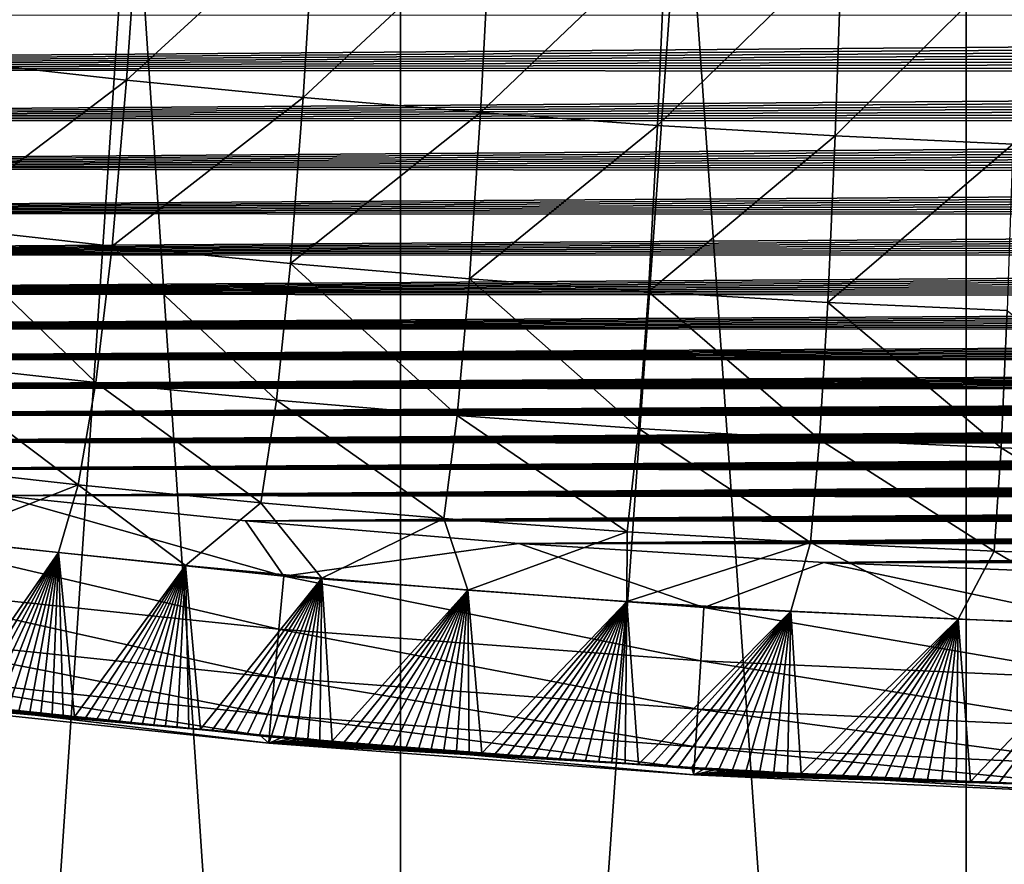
# Model space of a CAD drawing. Header units: metres. Extents: x -26 to 26, y -119 to 32.
# Tile 19 of 208: x -4.93 to -1.75, y -109.49 to -106.77. Entities that reach past the tile are written whole.
import ezdxf

# ---------------------------------------------------------------- set-up
doc = ezdxf.new("R2010")
doc.units = ezdxf.units.M
doc.layers.add('solid_13_411_041_XXX', color=7, linetype='CONTINUOUS')

msp = doc.modelspace()

# ---------------------------------------------------------------- linework, layer by layer
at = {"layer": 'solid_13_411_041_XXX'}
for points in [[(-5.436536, -93.205933, 99.121895), (-5.436509, -119.005936, 99.12191), (-3.700351, -119.005936, 99.841034)], [(-3.700479, -93.205933, 99.840988), (-5.436536, -93.205933, 99.121895), (-3.700351, -119.005936, 99.841034)], [(-5.436536, -93.205933, 77.782288), (-3.700479, -93.205933, 77.063187), (-5.436509, -119.005936, 77.782272)], [(-3.700479, -93.205933, 77.063187), (-3.700351, -119.005936, 77.063148), (-5.436509, -119.005936, 77.782272)], [(-3.700479, -93.205933, 99.840988), (-3.700351, -119.005936, 99.841034), (-1.873318, -119.005936, 100.279655)], [(-1.873303, -93.205933, 100.279655), (-3.700479, -93.205933, 99.840988), (-1.873318, -119.005936, 100.279655)], [(-3.700479, -93.205933, 77.063187), (-1.873303, -93.205933, 76.624519), (-3.700351, -119.005936, 77.063148)], [(-1.873303, -93.205933, 76.624519), (-1.873318, -119.005936, 76.624527), (-3.700351, -119.005936, 77.063148)], [(-1.873318, -119.005936, 76.624527), (0, -93.205933, 76.477089), (0, -119.005936, 76.477089)], [(-1.873303, -93.205933, 76.624519), (0, -93.205933, 76.477089), (-1.873318, -119.005936, 76.624527)], [(-1.873303, -93.205933, 100.279655), (-1.873318, -119.005936, 100.279655), (0, -119.005936, 100.427086)], [(-1.873303, -93.205933, 100.279655), (0, -119.005936, 100.427086), (0, -93.205933, 100.427086)], [(-5.155391, -106.897522, 139.997116), (-5.1072, -106.285088, 139.600647), (-4.542187, -106.348274, 139.601196)], [(-4.585119, -106.960976, 139.997635), (-5.155391, -106.897522, 139.997116), (-4.542187, -106.348274, 139.601196)], [(-4.585119, -106.960976, 139.997635), (-4.542187, -106.348274, 139.601196), (-3.976414, -106.404137, 139.601669)], [(-4.014076, -107.017082, 139.998077), (-4.585119, -106.960976, 139.997635), (-3.976414, -106.404137, 139.601669)], [(-4.014076, -107.017082, 139.998077), (-3.976414, -106.404137, 139.601669), (-3.409933, -106.452675, 139.602081)], [(-3.442319, -107.065834, 139.998474), (-4.014076, -107.017082, 139.998077), (-3.409933, -106.452675, 139.602081)], [(-3.442319, -107.065834, 139.998474), (-3.409933, -106.452675, 139.602081), (-2.8428, -106.493866, 139.602432)], [(-2.869889, -107.107208, 139.998825), (-3.442319, -107.065834, 139.998474), (-2.8428, -106.493866, 139.602432)], [(-2.869889, -107.107208, 139.998825), (-2.8428, -106.493866, 139.602432), (-2.275081, -106.527687, 139.602737)], [(-2.296842, -107.141174, 139.999115), (-2.869889, -107.107208, 139.998825), (-2.275081, -106.527687, 139.602737)], [(-2.296842, -107.141174, 139.999115), (-2.275081, -106.527687, 139.602737), (-1.70685, -106.554092, 139.602966)], [(-1.723248, -107.167709, 139.999344), (-2.296842, -107.141174, 139.999115), (-1.70685, -106.554092, 139.602966)], [(10.889662, -106.753845, 145.146088), (-10.894559, -106.750732, 145.146088), (-10.604608, -106.925377, 145.146103)], [(10.889662, -106.753845, 145.146088), (-10.604608, -106.925377, 145.146103), (10.851753, -106.777733, 145.146088)], [(10.851753, -106.777733, 145.146088), (-10.604608, -106.925377, 145.146103), (10.813577, -106.801453, 145.146088)], [(10.813577, -106.801453, 145.146088), (-10.604608, -106.925377, 145.146103), (10.77512, -106.82502, 145.146088)], [(10.77512, -106.82502, 145.146088), (-10.604608, -106.925377, 145.146103), (10.736368, -106.848412, 145.146088)], [(10.736368, -106.848412, 145.146088), (-10.604608, -106.925377, 145.146103), (10.697309, -106.871643, 145.146088)], [(10.697309, -106.871643, 145.146088), (-10.604608, -106.925377, 145.146103), (10.657929, -106.894714, 145.146088)], [(10.657929, -106.894714, 145.146088), (-10.604608, -106.925377, 145.146103), (10.618217, -106.917625, 145.146103)], [(-5.207723, -107.433243, 140.491501), (-5.155391, -106.897522, 139.997116), (-4.585119, -106.960976, 139.997635)], [(10.618217, -106.917625, 145.146103), (-10.604608, -106.925377, 145.146103), (10.578157, -106.940369, 145.146103)], [(10.578157, -106.940369, 145.146103), (-10.604608, -106.925377, 145.146103), (-10.297388, -107.090584, 145.146103)], [(10.578157, -106.940369, 145.146103), (-10.297388, -107.090584, 145.146103), (10.537756, -106.962959, 145.146103)], [(10.537756, -106.962959, 145.146103), (-10.297388, -107.090584, 145.146103), (10.49705, -106.98539, 145.146103)], [(-4.631732, -107.497192, 140.491989), (-5.207723, -107.433243, 140.491501), (-4.585119, -106.960976, 139.997635)], [(-4.631732, -107.497192, 140.491989), (-4.585119, -106.960976, 139.997635), (-4.014076, -107.017082, 139.998077)], [(10.49705, -106.98539, 145.146103), (-10.297388, -107.090584, 145.146103), (10.456033, -107.00766, 145.146103)], [(10.456033, -107.00766, 145.146103), (-10.297388, -107.090584, 145.146103), (10.414688, -107.02977, 145.146103)], [(-4.054958, -107.553734, 140.492401), (-4.631732, -107.497192, 140.491989), (-4.014076, -107.017082, 139.998077)], [(-4.054958, -107.553734, 140.492401), (-4.014076, -107.017082, 139.998077), (-3.442319, -107.065834, 139.998474)], [(10.414688, -107.02977, 145.146103), (-10.297388, -107.090584, 145.146103), (10.373004, -107.051712, 145.146103)], [(10.373004, -107.051712, 145.146103), (-10.297388, -107.090584, 145.146103), (10.330967, -107.073486, 145.146103)], [(10.330967, -107.073486, 145.146103), (-10.297388, -107.090584, 145.146103), (10.288564, -107.095093, 145.146118)], [(10.288564, -107.095093, 145.146118), (-10.297388, -107.090584, 145.146103), (-9.972181, -107.245728, 145.146118)], [(-3.477461, -107.602859, 140.492783), (-4.054958, -107.553734, 140.492401), (-3.442319, -107.065834, 139.998474)], [(-3.477461, -107.602859, 140.492783), (-3.442319, -107.065834, 139.998474), (-2.869889, -107.107208, 139.998825)], [(10.288564, -107.095093, 145.146118), (-9.972181, -107.245728, 145.146118), (10.245781, -107.116531, 145.146118)], [(10.245781, -107.116531, 145.146118), (-9.972181, -107.245728, 145.146118), (10.20261, -107.137794, 145.146118)], [(-2.899267, -107.644554, 140.493103), (-3.477461, -107.602859, 140.492783), (-2.869889, -107.107208, 139.998825)], [(-2.899267, -107.644554, 140.493103), (-2.869889, -107.107208, 139.998825), (-2.296842, -107.141174, 139.999115)], [(10.20261, -107.137794, 145.146118), (-9.972181, -107.245728, 145.146118), (10.159096, -107.15889, 145.146118)], [(-2.320427, -107.678795, 140.493393), (-2.899267, -107.644554, 140.493103), (-2.296842, -107.141174, 139.999115)], [(-2.320427, -107.678795, 140.493393), (-2.296842, -107.141174, 139.999115), (-1.723248, -107.167709, 139.999344)], [(10.159096, -107.15889, 145.146118), (-9.972181, -107.245728, 145.146118), (10.115237, -107.179817, 145.146118)], [(10.115237, -107.179817, 145.146118), (-9.972181, -107.245728, 145.146118), (10.071021, -107.200577, 145.146118)], [(-1.741008, -107.705536, 140.493622), (-2.320427, -107.678795, 140.493393), (-1.723248, -107.167709, 139.999344)], [(10.071021, -107.200577, 145.146118), (-9.972181, -107.245728, 145.146118), (10.026431, -107.221169, 145.146118)], [(10.026431, -107.221169, 145.146118), (-9.972181, -107.245728, 145.146118), (9.981452, -107.241585, 145.146118)], [(9.981452, -107.241585, 145.146118), (-9.972181, -107.245728, 145.146118), (9.93607, -107.261833, 145.146118)], [(9.93607, -107.261833, 145.146118), (-9.972181, -107.245728, 145.146118), (-9.627528, -107.390602, 145.146133)], [(9.93607, -107.261833, 145.146118), (-9.627528, -107.390602, 145.146133), (9.890269, -107.281906, 145.146133)], [(9.890269, -107.281906, 145.146133), (-9.627528, -107.390602, 145.146133), (9.844035, -107.301804, 145.146133)], [(9.844035, -107.301804, 145.146133), (-9.627528, -107.390602, 145.146133), (9.7974, -107.321526, 145.146133)], [(9.7974, -107.321526, 145.146133), (-9.627528, -107.390602, 145.146133), (9.750386, -107.34108, 145.146133)], [(9.750386, -107.34108, 145.146133), (-9.627528, -107.390602, 145.146133), (9.702978, -107.360466, 145.146133)], [(9.702978, -107.360466, 145.146133), (-9.627528, -107.390602, 145.146133), (9.655159, -107.379677, 145.146133)], [(9.655159, -107.379677, 145.146133), (-9.627528, -107.390602, 145.146133), (9.606914, -107.398712, 145.146133)], [(9.606914, -107.398712, 145.146133), (-9.627528, -107.390602, 145.146133), (-9.260821, -107.52536, 145.146149)], [(9.606914, -107.398712, 145.146133), (-9.260821, -107.52536, 145.146149), (9.558223, -107.417564, 145.146133)], [(9.558223, -107.417564, 145.146133), (-9.260821, -107.52536, 145.146149), (9.509071, -107.436234, 145.146133)], [(9.509071, -107.436234, 145.146133), (-9.260821, -107.52536, 145.146149), (9.459443, -107.45472, 145.146149)], [(-4.683931, -107.937447, 141.060501), (-5.266341, -107.872704, 141.060043), (-5.207723, -107.433243, 140.491501)], [(-4.683931, -107.937447, 141.060501), (-5.207723, -107.433243, 140.491501), (-4.631732, -107.497192, 140.491989)], [(9.459443, -107.45472, 145.146149), (-9.260821, -107.52536, 145.146149), (9.409346, -107.473015, 145.146149)], [(9.409346, -107.473015, 145.146149), (-9.260821, -107.52536, 145.146149), (9.358829, -107.491142, 145.146149)], [(9.358829, -107.491142, 145.146149), (-9.260821, -107.52536, 145.146149), (9.307877, -107.509102, 145.146149)], [(-4.100731, -107.99469, 141.060913), (-4.683931, -107.937447, 141.060501), (-4.631732, -107.497192, 140.491989)], [(-4.100731, -107.99469, 141.060913), (-4.631732, -107.497192, 140.491989), (-4.054958, -107.553734, 140.492401)], [(9.307877, -107.509102, 145.146149), (-9.260821, -107.52536, 145.146149), (9.256473, -107.526878, 145.146149)], [(9.256473, -107.526878, 145.146149), (-9.260821, -107.52536, 145.146149), (-8.868689, -107.649773, 145.146164)], [(9.256473, -107.526878, 145.146149), (-8.868689, -107.649773, 145.146164), (9.204599, -107.544456, 145.146149)], [(9.204599, -107.544456, 145.146149), (-8.868689, -107.649773, 145.146164), (9.15224, -107.561844, 145.146149)], [(9.15224, -107.561844, 145.146149), (-8.868689, -107.649773, 145.146164), (9.099377, -107.579018, 145.146149)], [(-3.516789, -108.044418, 141.061264), (-4.100731, -107.99469, 141.060913), (-4.054958, -107.553734, 140.492401)], [(-3.516789, -108.044418, 141.061264), (-4.054958, -107.553734, 140.492401), (-3.477461, -107.602859, 140.492783)], [(9.099377, -107.579018, 145.146149), (-8.868689, -107.649773, 145.146164), (9.045992, -107.595978, 145.146149)], [(9.045992, -107.595978, 145.146149), (-8.868689, -107.649773, 145.146164), (8.992079, -107.612717, 145.146149)], [(8.992079, -107.612717, 145.146149), (-8.868689, -107.649773, 145.146164), (8.937696, -107.629272, 145.146164)], [(8.937696, -107.629272, 145.146164), (-8.868689, -107.649773, 145.146164), (8.88284, -107.64563, 145.146164)], [(-2.932128, -108.086639, 141.061569), (-3.516789, -108.044418, 141.061264), (-3.477461, -107.602859, 140.492783)], [(-2.932128, -108.086639, 141.061569), (-3.477461, -107.602859, 140.492783), (-2.899267, -107.644554, 140.493103)], [(8.88284, -107.64563, 145.146164), (-8.868689, -107.649773, 145.146164), (8.827491, -107.661789, 145.146164)], [(8.827491, -107.661789, 145.146164), (-8.868689, -107.649773, 145.146164), (-8.447598, -107.762825, 145.146164)], [(8.827491, -107.661789, 145.146164), (-8.447598, -107.762825, 145.146164), (8.771628, -107.677734, 145.146164)], [(-2.346792, -108.1213, 141.061844), (-2.932128, -108.086639, 141.061569), (-2.899267, -107.644554, 140.493103)], [(-2.346792, -108.1213, 141.061844), (-2.899267, -107.644554, 140.493103), (-2.320427, -107.678795, 140.493393)], [(8.771628, -107.677734, 145.146164), (-8.447598, -107.762825, 145.146164), (8.715231, -107.693451, 145.146164)], [(8.715231, -107.693451, 145.146164), (-8.447598, -107.762825, 145.146164), (8.658278, -107.708939, 145.146164)], [(-1.760846, -108.148376, 141.062088), (-2.346792, -108.1213, 141.061844), (-2.320427, -107.678795, 140.493393)], [(-1.760846, -108.148376, 141.062088), (-2.320427, -107.678795, 140.493393), (-1.741008, -107.705536, 140.493622)], [(8.658278, -107.708939, 145.146164), (-8.447598, -107.762825, 145.146164), (8.600751, -107.724174, 145.146164)], [(8.600751, -107.724174, 145.146164), (-8.447598, -107.762825, 145.146164), (8.542627, -107.739159, 145.146164)], [(-1.174362, -108.167809, 141.062271), (-1.760846, -108.148376, 141.062088), (-1.741008, -107.705536, 140.493622)], [(8.542627, -107.739159, 145.146164), (-8.447598, -107.762825, 145.146164), (8.483989, -107.75386, 145.146164)], [(8.483989, -107.75386, 145.146164), (-8.447598, -107.762825, 145.146164), (8.424864, -107.768295, 145.146164)], [(8.424864, -107.768295, 145.146164), (-8.447598, -107.762825, 145.146164), (-7.993574, -107.863434, 145.146179)], [(8.424864, -107.768295, 145.146164), (-7.993574, -107.863434, 145.146179), (8.36521, -107.782478, 145.146164)], [(8.36521, -107.782478, 145.146164), (-7.993574, -107.863434, 145.146179), (8.304983, -107.796425, 145.146164)], [(8.304983, -107.796425, 145.146164), (-7.993574, -107.863434, 145.146179), (8.244142, -107.810173, 145.146179)], [(8.244142, -107.810173, 145.146179), (-7.993574, -107.863434, 145.146179), (8.182643, -107.82373, 145.146179)], [(8.182643, -107.82373, 145.146179), (-7.993574, -107.863434, 145.146179), (8.120444, -107.837128, 145.146179)], [(8.120444, -107.837128, 145.146179), (-7.993574, -107.863434, 145.146179), (8.057502, -107.850372, 145.146179)], [(8.057502, -107.850372, 145.146179), (-7.993574, -107.863434, 145.146179), (7.993862, -107.863449, 145.146179)], [(7.993862, -107.863449, 145.146179), (-7.993574, -107.863434, 145.146179), (-7.500702, -107.955017, 145.146179)], [(7.993862, -107.863449, 145.146179), (-7.500702, -107.955017, 145.146179), (7.92965, -107.876274, 145.146179)], [(7.92965, -107.876274, 145.146179), (-7.500702, -107.955017, 145.146179), (7.864818, -107.888885, 145.146179)], [(-5.266341, -107.872704, 141.060043), (-4.741158, -108.267914, 141.676437), (-5.330624, -108.202065, 141.675995)], [(-4.683931, -107.937447, 141.060501), (-4.741158, -108.267914, 141.676437), (-5.266341, -107.872704, 141.060043)], [(7.864818, -107.888885, 145.146179), (-7.500702, -107.955017, 145.146179), (7.799307, -107.901321, 145.146179)], [(7.799307, -107.901321, 145.146179), (-7.500702, -107.955017, 145.146179), (7.733063, -107.91362, 145.146179)], [(7.733063, -107.91362, 145.146179), (-7.500702, -107.955017, 145.146179), (7.66603, -107.925819, 145.146179)], [(7.66603, -107.925819, 145.146179), (-7.500702, -107.955017, 145.146179), (7.598151, -107.93795, 145.146179)], [(7.598151, -107.93795, 145.146179), (-7.500702, -107.955017, 145.146179), (7.529371, -107.950058, 145.146179)], [(-4.683931, -107.937447, 141.060501), (-4.150905, -108.326126, 141.676804), (-4.741158, -108.267914, 141.676437)], [(-4.100731, -107.99469, 141.060913), (-4.150905, -108.326126, 141.676804), (-4.683931, -107.937447, 141.060501)], [(7.529371, -107.950058, 145.146179), (-7.500702, -107.955017, 145.146179), (7.459672, -107.962151, 145.146179)], [(7.459672, -107.962151, 145.146179), (-7.500702, -107.955017, 145.146179), (-6.961962, -108.042709, 145.146194)], [(7.459672, -107.962151, 145.146179), (-6.961962, -108.042709, 145.146194), (7.389238, -107.974136, 145.146179)], [(7.389238, -107.974136, 145.146179), (-6.961962, -108.042709, 145.146194), (7.31805, -107.986015, 145.146194)], [(7.31805, -107.986015, 145.146194), (-6.961962, -108.042709, 145.146194), (7.246047, -107.99781, 145.146194)], [(7.246047, -107.99781, 145.146194), (-6.961962, -108.042709, 145.146194), (7.173171, -108.00956, 145.146194)], [(7.173171, -108.00956, 145.146194), (-6.961962, -108.042709, 145.146194), (7.099361, -108.021271, 145.146194)], [(-4.100731, -107.99469, 141.060913), (-3.559885, -108.376701, 141.677139), (-4.150905, -108.326126, 141.676804)], [(-3.516789, -108.044418, 141.061264), (-3.559885, -108.376701, 141.677139), (-4.100731, -107.99469, 141.060913)], [(7.099361, -108.021271, 145.146194), (-6.961962, -108.042709, 145.146194), (7.024558, -108.03299, 145.146194)], [(7.024558, -108.03299, 145.146194), (-6.961962, -108.042709, 145.146194), (6.9487, -108.044731, 145.146194)], [(6.9487, -108.044731, 145.146194), (-6.961962, -108.042709, 145.146194), (-6.369969, -108.130249, 145.146194)], [(6.9487, -108.044731, 145.146194), (-6.369969, -108.130249, 145.146194), (6.871736, -108.056526, 145.146194)], [(-3.516789, -108.044418, 141.061264), (-2.968122, -108.419632, 141.677444), (-3.559885, -108.376701, 141.677139)], [(-2.932128, -108.086639, 141.061569), (-2.968122, -108.419632, 141.677444), (-3.516789, -108.044418, 141.061264)], [(6.871736, -108.056526, 145.146194), (-6.369969, -108.130249, 145.146194), (6.793811, -108.068352, 145.146194)], [(6.793811, -108.068352, 145.146194), (-6.369969, -108.130249, 145.146194), (6.71498, -108.080185, 145.146194)], [(6.71498, -108.080185, 145.146194), (-6.369969, -108.130249, 145.146194), (6.635184, -108.092018, 145.146194)], [(6.635184, -108.092018, 145.146194), (-6.369969, -108.130249, 145.146194), (6.554369, -108.103851, 145.146194)], [(6.554369, -108.103851, 145.146194), (-6.369969, -108.130249, 145.146194), (6.472479, -108.115685, 145.146194)], [(-2.932128, -108.086639, 141.061569), (-2.375655, -108.45488, 141.677719), (-2.968122, -108.419632, 141.677444)], [(-2.346792, -108.1213, 141.061844), (-2.375655, -108.45488, 141.677719), (-2.932128, -108.086639, 141.061569)], [(6.472479, -108.115685, 145.146194), (-6.369969, -108.130249, 145.146194), (6.389459, -108.127502, 145.146194)], [(6.389459, -108.127502, 145.146194), (-6.369969, -108.130249, 145.146194), (6.305251, -108.139313, 145.146194)], [(6.305251, -108.139313, 145.146194), (-6.369969, -108.130249, 145.146194), (-5.71732, -108.217575, 145.14621)], [(6.305251, -108.139313, 145.146194), (-5.71732, -108.217575, 145.14621), (6.219801, -108.151115, 145.146194)], [(-2.346792, -108.1213, 141.061844), (-1.782548, -108.482414, 141.677948), (-2.375655, -108.45488, 141.677719)], [(-1.760846, -108.148376, 141.062088), (-1.782548, -108.482414, 141.677948), (-2.346792, -108.1213, 141.061844)], [(6.219801, -108.151115, 145.146194), (-5.71732, -108.217575, 145.14621), (6.133165, -108.16291, 145.146194)], [(6.133165, -108.16291, 145.146194), (-5.71732, -108.217575, 145.14621), (6.045473, -108.174736, 145.14621)], [(-1.760846, -108.148376, 141.062088), (-1.188874, -108.502167, 141.678146), (-1.782548, -108.482414, 141.677948)], [(-1.174362, -108.167809, 141.062271), (-1.188874, -108.502167, 141.678146), (-1.760846, -108.148376, 141.062088)], [(6.045473, -108.174736, 145.14621), (-5.71732, -108.217575, 145.14621), (5.956676, -108.186562, 145.14621)], [(5.956676, -108.186562, 145.14621), (-5.71732, -108.217575, 145.14621), (5.866723, -108.198372, 145.14621)], [(5.866723, -108.198372, 145.14621), (-5.71732, -108.217575, 145.14621), (5.775562, -108.210167, 145.14621)], [(-5.330624, -108.202065, 141.675995), (-4.741158, -108.267914, 141.676437), (-5.19062, -108.444618, 142.311203)], [(5.775562, -108.210167, 145.14621), (-5.71732, -108.217575, 145.14621), (5.683143, -108.221916, 145.14621)], [(5.683143, -108.221916, 145.14621), (-5.71732, -108.217575, 145.14621), (-4.996978, -108.302971, 145.14621)], [(5.683143, -108.221916, 145.14621), (-4.996978, -108.302971, 145.14621), (5.589415, -108.233604, 145.14621)], [(5.589415, -108.233604, 145.14621), (-4.996978, -108.302971, 145.14621), (5.494325, -108.245232, 145.14621)], [(5.494325, -108.245232, 145.14621), (-4.996978, -108.302971, 145.14621), (5.397872, -108.256775, 145.14621)], [(5.397872, -108.256775, 145.14621), (-4.996978, -108.302971, 145.14621), (5.30024, -108.268311, 145.14621)], [(-4.741158, -108.267914, 141.676437), (-4.805071, -108.487152, 142.311462), (-5.19062, -108.444618, 142.311203)], [(5.30024, -108.268311, 145.14621), (-4.996978, -108.302971, 145.14621), (5.201394, -108.279823, 145.14621)], [(5.201394, -108.279823, 145.14621), (-4.996978, -108.302971, 145.14621), (5.101268, -108.291283, 145.14621)], [(5.101268, -108.291283, 145.14621), (-4.996978, -108.302971, 145.14621), (4.999798, -108.302681, 145.14621)], [(-4.741158, -108.267914, 141.676437), (-4.394207, -108.528862, 142.311691), (-4.805071, -108.487152, 142.311462)], [(-4.741158, -108.267914, 141.676437), (-4.150905, -108.326126, 141.676804), (-4.394207, -108.528862, 142.311691)], [(-4.996978, -108.302971, 145.14621), (-5.430504, -108.420959, 145.126297), (-4.077235, -108.562836, 145.126312)], [(4.999798, -108.302681, 145.14621), (-4.996978, -108.302971, 145.14621), (4.896919, -108.313988, 145.14621)], [(-4.200954, -108.383972, 145.146225), (-4.996978, -108.302971, 145.14621), (-4.077235, -108.562836, 145.126312)], [(4.896919, -108.313988, 145.14621), (-4.996978, -108.302971, 145.14621), (-4.200954, -108.383972, 145.146225)], [(-4.150905, -108.326126, 141.676804), (-3.954093, -108.569435, 142.311935), (-4.394207, -108.528862, 142.311691)], [(4.896919, -108.313988, 145.14621), (-4.200954, -108.383972, 145.146225), (4.792564, -108.325188, 145.14621)], [(4.792564, -108.325188, 145.14621), (-4.200954, -108.383972, 145.146225), (4.686669, -108.336258, 145.14621)], [(-4.150905, -108.326126, 141.676804), (-3.559885, -108.376701, 141.677139), (-3.954093, -108.569435, 142.311935)], [(4.686669, -108.336258, 145.14621), (-4.200954, -108.383972, 145.146225), (4.579182, -108.347183, 145.146225)], [(4.579182, -108.347183, 145.146225), (-4.200954, -108.383972, 145.146225), (4.470348, -108.358032, 145.146225)], [(4.470348, -108.358032, 145.146225), (-4.200954, -108.383972, 145.146225), (4.360198, -108.368813, 145.146225)], [(4.360198, -108.368813, 145.146225), (-4.200954, -108.383972, 145.146225), (4.248629, -108.379501, 145.146225)], [(4.248629, -108.379501, 145.146225), (-4.200954, -108.383972, 145.146225), (4.135536, -108.390076, 145.146225)], [(-3.317887, -108.457451, 145.146225), (-4.200954, -108.383972, 145.146225), (-4.077235, -108.562836, 145.126312)], [(4.135536, -108.390076, 145.146225), (-4.200954, -108.383972, 145.146225), (-3.317887, -108.457451, 145.146225)], [(-3.559885, -108.376701, 141.677139), (-3.482253, -108.6082, 142.31218), (-3.954093, -108.569435, 142.311935)], [(-3.559885, -108.376701, 141.677139), (-2.968122, -108.419632, 141.677444), (-3.482253, -108.6082, 142.31218)], [(4.135536, -108.390076, 145.146225), (-3.317887, -108.457451, 145.146225), (4.020815, -108.40049, 145.146225)], [(-5.430504, -108.420959, 145.126297), (-5.450894, -108.591805, 145.059937), (-4.092669, -108.7342, 145.059937)], [(-4.077235, -108.562836, 145.126312), (-5.430504, -108.420959, 145.126297), (-4.092669, -108.7342, 145.059937)], [(-2.968122, -108.419632, 141.677444), (-2.969697, -108.644775, 142.312424), (-3.482253, -108.6082, 142.31218)], [(4.020815, -108.40049, 145.146225), (-3.317887, -108.457451, 145.146225), (3.904364, -108.410736, 145.146225)], [(3.904364, -108.410736, 145.146225), (-3.317887, -108.457451, 145.146225), (3.786076, -108.420784, 145.146225)], [(3.786076, -108.420784, 145.146225), (-3.317887, -108.457451, 145.146225), (3.665848, -108.430595, 145.146225)], [(-2.968122, -108.419632, 141.677444), (-2.375655, -108.45488, 141.677719), (-2.969697, -108.644775, 142.312424)], [(-5.19062, -108.444618, 142.311203), (-4.805071, -108.487152, 142.311462), (-5.143416, -108.975082, 144.254044)], [(-3.317887, -108.457451, 145.146225), (-4.077235, -108.562836, 145.126312), (-2.72026, -108.664711, 145.126328)], [(3.665848, -108.430595, 145.146225), (-3.317887, -108.457451, 145.146225), (3.543835, -108.440239, 145.146225)], [(3.543835, -108.440239, 145.146225), (-3.317887, -108.457451, 145.146225), (3.420259, -108.449776, 145.146225)], [(3.420259, -108.449776, 145.146225), (-3.317887, -108.457451, 145.146225), (3.295014, -108.45916, 145.146225)], [(-2.333135, -108.519135, 145.146225), (-3.317887, -108.457451, 145.146225), (-2.72026, -108.664711, 145.126328)], [(3.295014, -108.45916, 145.146225), (-3.317887, -108.457451, 145.146225), (-2.333135, -108.519135, 145.146225)], [(-2.375655, -108.45488, 141.677719), (-2.440127, -108.676514, 142.312668), (-2.969697, -108.644775, 142.312424)], [(-2.375655, -108.45488, 141.677719), (-1.899182, -108.702576, 142.312881), (-2.440127, -108.676514, 142.312668)], [(-2.375655, -108.45488, 141.677719), (-1.782548, -108.482414, 141.677948), (-1.899182, -108.702576, 142.312881)], [(-4.805071, -108.487152, 142.311462), (-5.108629, -108.978973, 144.254044), (-5.143416, -108.975082, 144.254044)], [(-4.805071, -108.487152, 142.311462), (-5.073709, -108.982849, 144.254044), (-5.108629, -108.978973, 144.254044)], [(-4.805071, -108.487152, 142.311462), (-5.038648, -108.986717, 144.254044), (-5.073709, -108.982849, 144.254044)], [(-4.805071, -108.487152, 142.311462), (-5.003434, -108.99057, 144.254044), (-5.038648, -108.986717, 144.254044)], [(-4.805071, -108.487152, 142.311462), (-4.968057, -108.994415, 144.254044), (-5.003434, -108.99057, 144.254044)], [(-4.805071, -108.487152, 142.311462), (-4.932534, -108.998253, 144.254044), (-4.968057, -108.994415, 144.254044)], [(-4.805071, -108.487152, 142.311462), (-4.896904, -109.002068, 144.254044), (-4.932534, -108.998253, 144.254044)], [(-4.805071, -108.487152, 142.311462), (-4.861163, -109.005875, 144.254044), (-4.896904, -109.002068, 144.254044)], [(-4.805071, -108.487152, 142.311462), (-4.825305, -109.009659, 144.254044), (-4.861163, -109.005875, 144.254044)], [(-4.805071, -108.487152, 142.311462), (-4.789326, -109.013435, 144.254044), (-4.825305, -109.009659, 144.254044)], [(-4.805071, -108.487152, 142.311462), (-4.753221, -109.017189, 144.254044), (-4.789326, -109.013435, 144.254044)], [(-4.805071, -108.487152, 142.311462), (-4.394207, -108.528862, 142.311691), (-4.753221, -109.017189, 144.254044)], [(3.295014, -108.45916, 145.146225), (-2.333135, -108.519135, 145.146225), (3.167988, -108.468353, 145.146225)], [(3.167988, -108.468353, 145.146225), (-2.333135, -108.519135, 145.146225), (3.039071, -108.477325, 145.146225)], [(3.039071, -108.477325, 145.146225), (-2.333135, -108.519135, 145.146225), (2.908154, -108.486015, 145.146225)], [(2.908154, -108.486015, 145.146225), (-2.333135, -108.519135, 145.146225), (2.775128, -108.494392, 145.146225)], [(-1.782548, -108.482414, 141.677948), (-1.379166, -108.72155, 142.313065), (-1.899182, -108.702576, 142.312881)], [(-1.782548, -108.482414, 141.677948), (-1.188874, -108.502167, 141.678146), (-1.379166, -108.72155, 142.313065)], [(-2.333135, -108.519135, 145.146225), (-2.72026, -108.664711, 145.126328), (-1.360767, -108.726173, 145.126328)], [(2.775128, -108.494392, 145.146225), (-2.333135, -108.519135, 145.146225), (2.639881, -108.502411, 145.146225)], [(2.639881, -108.502411, 145.146225), (-2.333135, -108.519135, 145.146225), (2.502422, -108.510086, 145.146225)], [(2.502422, -108.510086, 145.146225), (-2.333135, -108.519135, 145.146225), (2.363086, -108.51757, 145.146225)], [(2.363086, -108.51757, 145.146225), (-2.333135, -108.519135, 145.146225), (2.221807, -108.524826, 145.14624)], [(-1.231894, -108.562721, 145.14624), (-2.333135, -108.519135, 145.146225), (-1.360767, -108.726173, 145.126328)], [(2.221807, -108.524826, 145.14624), (-2.333135, -108.519135, 145.146225), (-1.231894, -108.562721, 145.14624)], [(-4.394207, -108.528862, 142.311691), (-4.716984, -109.020927, 144.254044), (-4.753221, -109.017189, 144.254044)], [(-4.394207, -108.528862, 142.311691), (-4.680612, -109.024658, 144.254044), (-4.716984, -109.020927, 144.254044)], [(-4.394207, -108.528862, 142.311691), (-4.644098, -109.028374, 144.254044), (-4.680612, -109.024658, 144.254044)], [(-4.394207, -108.528862, 142.311691), (-4.607439, -109.032066, 144.254044), (-4.644098, -109.028374, 144.254044)], [(-4.394207, -108.528862, 142.311691), (-4.570629, -109.035751, 144.254028), (-4.607439, -109.032066, 144.254044)], [(-4.394207, -108.528862, 142.311691), (-4.533663, -109.039421, 144.254028), (-4.570629, -109.035751, 144.254028)], [(-4.394207, -108.528862, 142.311691), (-4.496537, -109.043083, 144.254028), (-4.533663, -109.039421, 144.254028)], [(-4.394207, -108.528862, 142.311691), (-4.459245, -109.046722, 144.254028), (-4.496537, -109.043083, 144.254028)], [(-4.394207, -108.528862, 142.311691), (-4.421787, -109.050354, 144.254028), (-4.459245, -109.046722, 144.254028)], [(-4.394207, -108.528862, 142.311691), (-4.384178, -109.053963, 144.254028), (-4.421787, -109.050354, 144.254028)], [(-4.394207, -108.528862, 142.311691), (-4.346419, -109.057556, 144.254028), (-4.384178, -109.053963, 144.254028)], [(-4.394207, -108.528862, 142.311691), (-3.954093, -108.569435, 142.311935), (-4.346419, -109.057556, 144.254028)], [(-3.954093, -108.569435, 142.311935), (-4.30851, -109.061134, 144.254028), (-4.346419, -109.057556, 144.254028)], [(-3.954093, -108.569435, 142.311935), (-4.270452, -109.064697, 144.254028), (-4.30851, -109.061134, 144.254028)], [(-3.954093, -108.569435, 142.311935), (-4.232245, -109.068245, 144.254028), (-4.270452, -109.064697, 144.254028)], [(-3.954093, -108.569435, 142.311935), (-4.19389, -109.07177, 144.254028), (-4.232245, -109.068245, 144.254028)], [(-3.954093, -108.569435, 142.311935), (-4.155385, -109.075272, 144.254028), (-4.19389, -109.07177, 144.254028)], [(-3.954093, -108.569435, 142.311935), (-4.116733, -109.078758, 144.254028), (-4.155385, -109.075272, 144.254028)], [(-3.954093, -108.569435, 142.311935), (-4.077932, -109.08223, 144.254028), (-4.116733, -109.078758, 144.254028)], [(-4.077235, -108.562836, 145.126312), (-4.092669, -108.7342, 145.059937), (-2.730622, -108.836449, 145.059952)], [(-3.954093, -108.569435, 142.311935), (-4.038984, -109.085678, 144.254028), (-4.077932, -109.08223, 144.254028)], [(-2.72026, -108.664711, 145.126328), (-4.077235, -108.562836, 145.126312), (-2.730622, -108.836449, 145.059952)], [(-3.954093, -108.569435, 142.311935), (-3.999889, -109.089111, 144.254028), (-4.038984, -109.085678, 144.254028)], [(-3.954093, -108.569435, 142.311935), (-3.960646, -109.092514, 144.254028), (-3.999889, -109.089111, 144.254028)], [(-3.954093, -108.569435, 142.311935), (-3.921257, -109.095901, 144.254028), (-3.960646, -109.092514, 144.254028)], [(-3.954093, -108.569435, 142.311935), (-3.482253, -108.6082, 142.31218), (-3.921257, -109.095901, 144.254028)], [(-5.450894, -108.591805, 145.059937), (-5.469482, -108.747543, 144.943924), (-4.106736, -108.890411, 144.943924)], [(-4.092669, -108.7342, 145.059937), (-5.450894, -108.591805, 145.059937), (-4.106736, -108.890411, 144.943924)], [(-3.482253, -108.6082, 142.31218), (-3.881721, -109.099274, 144.254028), (-3.921257, -109.095901, 144.254028)], [(-3.482253, -108.6082, 142.31218), (-3.842036, -109.102615, 144.254028), (-3.881721, -109.099274, 144.254028)], [(-3.482253, -108.6082, 142.31218), (-3.802201, -109.105942, 144.254028), (-3.842036, -109.102615, 144.254028)], [(-3.482253, -108.6082, 142.31218), (-3.762217, -109.109238, 144.254028), (-3.802201, -109.105942, 144.254028)], [(-3.482253, -108.6082, 142.31218), (-3.722085, -109.112518, 144.254028), (-3.762217, -109.109238, 144.254028)], [(-3.482253, -108.6082, 142.31218), (-3.681804, -109.115776, 144.254028), (-3.722085, -109.112518, 144.254028)], [(-3.482253, -108.6082, 142.31218), (-3.641377, -109.119003, 144.254028), (-3.681804, -109.115776, 144.254028)], [(-3.482253, -108.6082, 142.31218), (-3.600802, -109.122215, 144.254028), (-3.641377, -109.119003, 144.254028)], [(-3.482253, -108.6082, 142.31218), (-3.560082, -109.125397, 144.254028), (-3.600802, -109.122215, 144.254028)], [(-3.482253, -108.6082, 142.31218), (-3.519215, -109.128555, 144.254028), (-3.560082, -109.125397, 144.254028)], [(-3.482253, -108.6082, 142.31218), (-3.478203, -109.131683, 144.254028), (-3.519215, -109.128555, 144.254028)], [(-3.482253, -108.6082, 142.31218), (-3.437046, -109.134796, 144.254028), (-3.478203, -109.131683, 144.254028)], [(-3.482253, -108.6082, 142.31218), (-2.969697, -108.644775, 142.312424), (-3.437046, -109.134796, 144.254028)], [(-2.969697, -108.644775, 142.312424), (-3.395745, -109.137878, 144.254028), (-3.437046, -109.134796, 144.254028)], [(-2.969697, -108.644775, 142.312424), (-3.3543, -109.14093, 144.254028), (-3.395745, -109.137878, 144.254028)], [(-2.969697, -108.644775, 142.312424), (-3.312712, -109.143959, 144.254028), (-3.3543, -109.14093, 144.254028)], [(-2.969697, -108.644775, 142.312424), (-3.270978, -109.146957, 144.254028), (-3.312712, -109.143959, 144.254028)], [(-2.969697, -108.644775, 142.312424), (-3.229097, -109.149933, 144.254028), (-3.270978, -109.146957, 144.254028)], [(-2.969697, -108.644775, 142.312424), (-3.187069, -109.152878, 144.254028), (-3.229097, -109.149933, 144.254028)], [(-2.969697, -108.644775, 142.312424), (-3.144895, -109.155792, 144.254028), (-3.187069, -109.152878, 144.254028)], [(-2.969697, -108.644775, 142.312424), (-3.102576, -109.158684, 144.254028), (-3.144895, -109.155792, 144.254028)], [(-2.969697, -108.644775, 142.312424), (-3.060111, -109.161545, 144.254028), (-3.102576, -109.158684, 144.254028)], [(-2.969697, -108.644775, 142.312424), (-3.017502, -109.164375, 144.254028), (-3.060111, -109.161545, 144.254028)], [(-2.969697, -108.644775, 142.312424), (-2.97475, -109.167175, 144.254028), (-3.017502, -109.164375, 144.254028)], [(-2.969697, -108.644775, 142.312424), (-2.931853, -109.169937, 144.254028), (-2.97475, -109.167175, 144.254028)], [(-2.969697, -108.644775, 142.312424), (-2.440127, -108.676514, 142.312668), (-2.931853, -109.169937, 144.254028)], [(-2.440127, -108.676514, 142.312668), (-2.888814, -109.172676, 144.254028), (-2.931853, -109.169937, 144.254028)], [(-2.440127, -108.676514, 142.312668), (-2.845633, -109.175385, 144.254028), (-2.888814, -109.172676, 144.254028)], [(-2.440127, -108.676514, 142.312668), (-2.80231, -109.178062, 144.254028), (-2.845633, -109.175385, 144.254028)], [(-2.440127, -108.676514, 142.312668), (-2.758845, -109.180702, 144.254028), (-2.80231, -109.178062, 144.254028)], [(-2.440127, -108.676514, 142.312668), (-2.71524, -109.183311, 144.254028), (-2.758845, -109.180702, 144.254028)], [(-2.72026, -108.664711, 145.126328), (-2.730622, -108.836449, 145.059952), (-1.365951, -108.898148, 145.059952)], [(-1.360767, -108.726173, 145.126328), (-2.72026, -108.664711, 145.126328), (-1.365951, -108.898148, 145.059952)], [(-2.440127, -108.676514, 142.312668), (-2.671492, -109.18589, 144.254028), (-2.71524, -109.183311, 144.254028)], [(-2.440127, -108.676514, 142.312668), (-2.6276, -109.188431, 144.254028), (-2.671492, -109.18589, 144.254028)], [(-2.440127, -108.676514, 142.312668), (-2.583564, -109.190941, 144.254028), (-2.6276, -109.188431, 144.254028)], [(-2.440127, -108.676514, 142.312668), (-2.539384, -109.19342, 144.254028), (-2.583564, -109.190941, 144.254028)], [(-2.440127, -108.676514, 142.312668), (-2.495062, -109.195862, 144.254028), (-2.539384, -109.19342, 144.254028)], [(-2.440127, -108.676514, 142.312668), (-2.450597, -109.198265, 144.254044), (-2.495062, -109.195862, 144.254028)], [(-2.440127, -108.676514, 142.312668), (-2.40599, -109.200638, 144.254044), (-2.450597, -109.198265, 144.254044)], [(-2.440127, -108.676514, 142.312668), (-1.899182, -108.702576, 142.312881), (-2.40599, -109.200638, 144.254044)], [(-1.899182, -108.702576, 142.312881), (-2.361242, -109.202972, 144.254044), (-2.40599, -109.200638, 144.254044)], [(-1.899182, -108.702576, 142.312881), (-2.316353, -109.205269, 144.254044), (-2.361242, -109.202972, 144.254044)], [(-1.899182, -108.702576, 142.312881), (-2.271323, -109.207527, 144.254044), (-2.316353, -109.205269, 144.254044)], [(-1.899182, -108.702576, 142.312881), (-2.226154, -109.209755, 144.254044), (-2.271323, -109.207527, 144.254044)], [(-1.899182, -108.702576, 142.312881), (-2.180846, -109.211937, 144.254044), (-2.226154, -109.209755, 144.254044)], [(-1.899182, -108.702576, 142.312881), (-2.135399, -109.214088, 144.254044), (-2.180846, -109.211937, 144.254044)], [(-1.899182, -108.702576, 142.312881), (-2.089814, -109.216194, 144.254044), (-2.135399, -109.214088, 144.254044)], [(-1.899182, -108.702576, 142.312881), (-2.044091, -109.218262, 144.254044), (-2.089814, -109.216194, 144.254044)], [(-1.899182, -108.702576, 142.312881), (-1.998225, -109.220299, 144.254044), (-2.044091, -109.218262, 144.254044)], [(-1.899182, -108.702576, 142.312881), (-1.952219, -109.222282, 144.254044), (-1.998225, -109.220299, 144.254044)], [(-1.899182, -108.702576, 142.312881), (-1.906071, -109.224236, 144.254044), (-1.952219, -109.222282, 144.254044)], [(-1.899182, -108.702576, 142.312881), (-1.859784, -109.226151, 144.254044), (-1.906071, -109.224236, 144.254044)], [(-1.899182, -108.702576, 142.312881), (-1.379166, -108.72155, 142.313065), (-1.859784, -109.226151, 144.254044)], [(-4.092669, -108.7342, 145.059937), (-4.106736, -108.890411, 144.943924), (-2.740067, -108.993011, 144.943939)], [(-2.730622, -108.836449, 145.059952), (-4.092669, -108.7342, 145.059937), (-2.740067, -108.993011, 144.943939)], [(-1.379166, -108.72155, 142.313065), (-1.813357, -109.228012, 144.254044), (-1.859784, -109.226151, 144.254044)], [(-1.379166, -108.72155, 142.313065), (-1.76679, -109.229843, 144.254044), (-1.813357, -109.228012, 144.254044)], [(-1.379166, -108.72155, 142.313065), (-1.720085, -109.231628, 144.254044), (-1.76679, -109.229843, 144.254044)], [(-5.469482, -108.747543, 144.943924), (-5.483842, -108.867867, 144.786163), (-4.117602, -109.011093, 144.786163)], [(-4.106736, -108.890411, 144.943924), (-5.469482, -108.747543, 144.943924), (-4.117602, -109.011093, 144.786163)], [(-2.730622, -108.836449, 145.059952), (-2.740067, -108.993011, 144.943939), (-1.370677, -109.054924, 144.943939)], [(-1.365951, -108.898148, 145.059952), (-2.730622, -108.836449, 145.059952), (-1.370677, -109.054924, 144.943939)], [(-5.483842, -108.867867, 144.786163), (-5.492332, -108.938995, 144.604675), (-4.124023, -109.082443, 144.60466)], [(-4.117602, -109.011093, 144.786163), (-5.483842, -108.867867, 144.786163), (-4.124023, -109.082443, 144.60466)], [(-4.106736, -108.890411, 144.943924), (-4.117602, -109.011093, 144.786163), (-2.747364, -109.11396, 144.786163)], [(-2.740067, -108.993011, 144.943939), (-4.106736, -108.890411, 144.943924), (-2.747364, -109.11396, 144.786163)], [(-5.492332, -108.938995, 144.604675), (-5.49467, -108.958595, 144.421249), (-4.125789, -109.102097, 144.421234)], [(-5.49467, -108.958595, 144.421249), (-4.932534, -108.998253, 144.254044), (-4.896904, -109.002068, 144.254044)], [(-5.49467, -108.958595, 144.421249), (-4.896904, -109.002068, 144.254044), (-4.861163, -109.005875, 144.254044)], [(-5.49467, -108.958595, 144.421249), (-4.861163, -109.005875, 144.254044), (-4.825305, -109.009659, 144.254044)], [(-5.49467, -108.958595, 144.421249), (-4.825305, -109.009659, 144.254044), (-4.789326, -109.013435, 144.254044)], [(-5.49467, -108.958595, 144.421249), (-4.789326, -109.013435, 144.254044), (-4.753221, -109.017189, 144.254044)], [(-5.49467, -108.958595, 144.421249), (-4.753221, -109.017189, 144.254044), (-4.716984, -109.020927, 144.254044)], [(-5.49467, -108.958595, 144.421249), (-4.716984, -109.020927, 144.254044), (-4.680612, -109.024658, 144.254044)], [(-5.49467, -108.958595, 144.421249), (-4.680612, -109.024658, 144.254044), (-4.644098, -109.028374, 144.254044)], [(-5.49467, -108.958595, 144.421249), (-4.644098, -109.028374, 144.254044), (-4.607439, -109.032066, 144.254044)], [(-5.49467, -108.958595, 144.421249), (-4.607439, -109.032066, 144.254044), (-4.570629, -109.035751, 144.254028)], [(-5.49467, -108.958595, 144.421249), (-4.570629, -109.035751, 144.254028), (-4.533663, -109.039421, 144.254028)], [(-5.49467, -108.958595, 144.421249), (-4.533663, -109.039421, 144.254028), (-4.496537, -109.043083, 144.254028)], [(-5.49467, -108.958595, 144.421249), (-4.496537, -109.043083, 144.254028), (-4.459245, -109.046722, 144.254028)], [(-5.49467, -108.958595, 144.421249), (-4.459245, -109.046722, 144.254028), (-4.421787, -109.050354, 144.254028)], [(-5.49467, -108.958595, 144.421249), (-4.421787, -109.050354, 144.254028), (-4.384178, -109.053963, 144.254028)], [(-5.49467, -108.958595, 144.421249), (-4.384178, -109.053963, 144.254028), (-4.346419, -109.057556, 144.254028)], [(-5.49467, -108.958595, 144.421249), (-4.346419, -109.057556, 144.254028), (-4.30851, -109.061134, 144.254028)], [(-5.49467, -108.958595, 144.421249), (-4.30851, -109.061134, 144.254028), (-4.270452, -109.064697, 144.254028)], [(-5.49467, -108.958595, 144.421249), (-4.270452, -109.064697, 144.254028), (-4.232245, -109.068245, 144.254028)], [(-5.49467, -108.958595, 144.421249), (-4.232245, -109.068245, 144.254028), (-4.19389, -109.07177, 144.254028)], [(-5.49467, -108.958595, 144.421249), (-4.19389, -109.07177, 144.254028), (-4.155385, -109.075272, 144.254028)], [(-4.125789, -109.102097, 144.421234), (-5.49467, -108.958595, 144.421249), (-4.155385, -109.075272, 144.254028)], [(-4.124023, -109.082443, 144.60466), (-5.492332, -108.938995, 144.604675), (-4.125789, -109.102097, 144.421234)], [(-2.740067, -108.993011, 144.943939), (-2.747364, -109.11396, 144.786163), (-1.374329, -109.176041, 144.786179)], [(-1.370677, -109.054924, 144.943939), (-2.740067, -108.993011, 144.943939), (-1.374329, -109.176041, 144.786179)], [(-4.117602, -109.011093, 144.786163), (-4.124023, -109.082443, 144.60466), (-2.751677, -109.185463, 144.60466)], [(-2.747364, -109.11396, 144.786163), (-4.117602, -109.011093, 144.786163), (-2.751677, -109.185463, 144.60466)], [(-4.125789, -109.102097, 144.421234), (-4.155385, -109.075272, 144.254028), (-4.116733, -109.078758, 144.254028)], [(-4.125789, -109.102097, 144.421234), (-4.116733, -109.078758, 144.254028), (-4.077932, -109.08223, 144.254028)], [(-4.125789, -109.102097, 144.421234), (-4.077932, -109.08223, 144.254028), (-4.038984, -109.085678, 144.254028)], [(-4.124023, -109.082443, 144.60466), (-4.125789, -109.102097, 144.421234), (-2.752864, -109.205162, 144.421234)], [(-4.125789, -109.102097, 144.421234), (-4.038984, -109.085678, 144.254028), (-3.999889, -109.089111, 144.254028)], [(-4.125789, -109.102097, 144.421234), (-3.999889, -109.089111, 144.254028), (-3.960646, -109.092514, 144.254028)], [(-4.125789, -109.102097, 144.421234), (-3.960646, -109.092514, 144.254028), (-3.921257, -109.095901, 144.254028)], [(-2.751677, -109.185463, 144.60466), (-4.124023, -109.082443, 144.60466), (-2.752864, -109.205162, 144.421234)], [(-4.125789, -109.102097, 144.421234), (-3.921257, -109.095901, 144.254028), (-3.881721, -109.099274, 144.254028)], [(-4.125789, -109.102097, 144.421234), (-3.881721, -109.099274, 144.254028), (-3.842036, -109.102615, 144.254028)], [(-4.125789, -109.102097, 144.421234), (-3.842036, -109.102615, 144.254028), (-3.802201, -109.105942, 144.254028)], [(-4.125789, -109.102097, 144.421234), (-3.802201, -109.105942, 144.254028), (-3.762217, -109.109238, 144.254028)], [(-4.125789, -109.102097, 144.421234), (-3.762217, -109.109238, 144.254028), (-3.722085, -109.112518, 144.254028)], [(-4.125789, -109.102097, 144.421234), (-3.722085, -109.112518, 144.254028), (-3.681804, -109.115776, 144.254028)], [(-4.125789, -109.102097, 144.421234), (-3.681804, -109.115776, 144.254028), (-3.641377, -109.119003, 144.254028)], [(-4.125789, -109.102097, 144.421234), (-3.641377, -109.119003, 144.254028), (-3.600802, -109.122215, 144.254028)], [(-4.125789, -109.102097, 144.421234), (-3.600802, -109.122215, 144.254028), (-3.560082, -109.125397, 144.254028)], [(-4.125789, -109.102097, 144.421234), (-3.560082, -109.125397, 144.254028), (-3.519215, -109.128555, 144.254028)], [(-4.125789, -109.102097, 144.421234), (-3.519215, -109.128555, 144.254028), (-3.478203, -109.131683, 144.254028)], [(-4.125789, -109.102097, 144.421234), (-3.478203, -109.131683, 144.254028), (-3.437046, -109.134796, 144.254028)], [(-4.125789, -109.102097, 144.421234), (-3.437046, -109.134796, 144.254028), (-3.395745, -109.137878, 144.254028)], [(-4.125789, -109.102097, 144.421234), (-3.395745, -109.137878, 144.254028), (-3.3543, -109.14093, 144.254028)], [(-4.125789, -109.102097, 144.421234), (-3.3543, -109.14093, 144.254028), (-3.312712, -109.143959, 144.254028)], [(-4.125789, -109.102097, 144.421234), (-3.312712, -109.143959, 144.254028), (-3.270978, -109.146957, 144.254028)], [(-4.125789, -109.102097, 144.421234), (-3.270978, -109.146957, 144.254028), (-3.229097, -109.149933, 144.254028)], [(-4.125789, -109.102097, 144.421234), (-3.229097, -109.149933, 144.254028), (-3.187069, -109.152878, 144.254028)], [(-4.125789, -109.102097, 144.421234), (-3.187069, -109.152878, 144.254028), (-3.144895, -109.155792, 144.254028)], [(-4.125789, -109.102097, 144.421234), (-3.144895, -109.155792, 144.254028), (-3.102576, -109.158684, 144.254028)], [(-4.125789, -109.102097, 144.421234), (-3.102576, -109.158684, 144.254028), (-3.060111, -109.161545, 144.254028)], [(-4.125789, -109.102097, 144.421234), (-3.060111, -109.161545, 144.254028), (-3.017502, -109.164375, 144.254028)], [(-4.125789, -109.102097, 144.421234), (-3.017502, -109.164375, 144.254028), (-2.97475, -109.167175, 144.254028)], [(-4.125789, -109.102097, 144.421234), (-2.97475, -109.167175, 144.254028), (-2.931853, -109.169937, 144.254028)], [(-4.125789, -109.102097, 144.421234), (-2.931853, -109.169937, 144.254028), (-2.888814, -109.172676, 144.254028)], [(-4.125789, -109.102097, 144.421234), (-2.888814, -109.172676, 144.254028), (-2.845633, -109.175385, 144.254028)], [(-4.125789, -109.102097, 144.421234), (-2.845633, -109.175385, 144.254028), (-2.80231, -109.178062, 144.254028)], [(-4.125789, -109.102097, 144.421234), (-2.80231, -109.178062, 144.254028), (-2.758845, -109.180702, 144.254028)], [(-2.752864, -109.205162, 144.421234), (-4.125789, -109.102097, 144.421234), (-2.758845, -109.180702, 144.254028)], [(-2.747364, -109.11396, 144.786163), (-2.751677, -109.185463, 144.60466), (-1.376489, -109.247643, 144.604675)], [(-1.374329, -109.176041, 144.786179), (-2.747364, -109.11396, 144.786163), (-1.376489, -109.247643, 144.604675)], [(-2.752864, -109.205162, 144.421234), (-2.758845, -109.180702, 144.254028), (-2.71524, -109.183311, 144.254028)], [(-2.752864, -109.205162, 144.421234), (-2.71524, -109.183311, 144.254028), (-2.671492, -109.18589, 144.254028)], [(-2.751677, -109.185463, 144.60466), (-2.752864, -109.205162, 144.421234), (-1.377085, -109.267365, 144.421249)], [(-2.752864, -109.205162, 144.421234), (-2.671492, -109.18589, 144.254028), (-2.6276, -109.188431, 144.254028)], [(-2.752864, -109.205162, 144.421234), (-2.6276, -109.188431, 144.254028), (-2.583564, -109.190941, 144.254028)], [(-1.376489, -109.247643, 144.604675), (-2.751677, -109.185463, 144.60466), (-1.377085, -109.267365, 144.421249)], [(-2.752864, -109.205162, 144.421234), (-2.583564, -109.190941, 144.254028), (-2.539384, -109.19342, 144.254028)], [(-2.752864, -109.205162, 144.421234), (-2.539384, -109.19342, 144.254028), (-2.495062, -109.195862, 144.254028)], [(-2.752864, -109.205162, 144.421234), (-2.495062, -109.195862, 144.254028), (-2.450597, -109.198265, 144.254044)], [(-2.752864, -109.205162, 144.421234), (-2.450597, -109.198265, 144.254044), (-2.40599, -109.200638, 144.254044)], [(-2.752864, -109.205162, 144.421234), (-2.40599, -109.200638, 144.254044), (-2.361242, -109.202972, 144.254044)], [(-2.752864, -109.205162, 144.421234), (-2.361242, -109.202972, 144.254044), (-2.316353, -109.205269, 144.254044)], [(-2.752864, -109.205162, 144.421234), (-2.316353, -109.205269, 144.254044), (-2.271323, -109.207527, 144.254044)], [(-2.752864, -109.205162, 144.421234), (-2.271323, -109.207527, 144.254044), (-2.226154, -109.209755, 144.254044)], [(-2.752864, -109.205162, 144.421234), (-2.226154, -109.209755, 144.254044), (-2.180846, -109.211937, 144.254044)], [(-2.752864, -109.205162, 144.421234), (-2.180846, -109.211937, 144.254044), (-2.135399, -109.214088, 144.254044)], [(-2.752864, -109.205162, 144.421234), (-2.135399, -109.214088, 144.254044), (-2.089814, -109.216194, 144.254044)], [(-2.752864, -109.205162, 144.421234), (-2.089814, -109.216194, 144.254044), (-2.044091, -109.218262, 144.254044)], [(-2.752864, -109.205162, 144.421234), (-2.044091, -109.218262, 144.254044), (-1.998225, -109.220299, 144.254044)], [(-2.752864, -109.205162, 144.421234), (-1.998225, -109.220299, 144.254044), (-1.952219, -109.222282, 144.254044)], [(-2.752864, -109.205162, 144.421234), (-1.952219, -109.222282, 144.254044), (-1.906071, -109.224236, 144.254044)], [(-2.752864, -109.205162, 144.421234), (-1.906071, -109.224236, 144.254044), (-1.859784, -109.226151, 144.254044)], [(-2.752864, -109.205162, 144.421234), (-1.859784, -109.226151, 144.254044), (-1.813357, -109.228012, 144.254044)], [(-2.752864, -109.205162, 144.421234), (-1.813357, -109.228012, 144.254044), (-1.76679, -109.229843, 144.254044)], [(-2.752864, -109.205162, 144.421234), (-1.76679, -109.229843, 144.254044), (-1.720085, -109.231628, 144.254044)], [(-2.752864, -109.205162, 144.421234), (-1.720085, -109.231628, 144.254044), (-1.673242, -109.233368, 144.254044)], [(-2.752864, -109.205162, 144.421234), (-1.673242, -109.233368, 144.254044), (-1.626262, -109.235069, 144.254044)], [(-2.752864, -109.205162, 144.421234), (-1.626262, -109.235069, 144.254044), (-1.579145, -109.236725, 144.254044)], [(-2.752864, -109.205162, 144.421234), (-1.579145, -109.236725, 144.254044), (-1.531891, -109.238342, 144.254044)], [(-2.752864, -109.205162, 144.421234), (-1.531891, -109.238342, 144.254044), (-1.484501, -109.239906, 144.254044)], [(-2.752864, -109.205162, 144.421234), (-1.484501, -109.239906, 144.254044), (-1.436976, -109.241432, 144.254044)], [(-2.752864, -109.205162, 144.421234), (-1.436976, -109.241432, 144.254044), (-1.389316, -109.242912, 144.254059)], [(-1.377085, -109.267365, 144.421249), (-2.752864, -109.205162, 144.421234), (-1.389316, -109.242912, 144.254059)]]:
    msp.add_3dface(points, dxfattribs=at)

doc.saveas('drawing.dxf')
